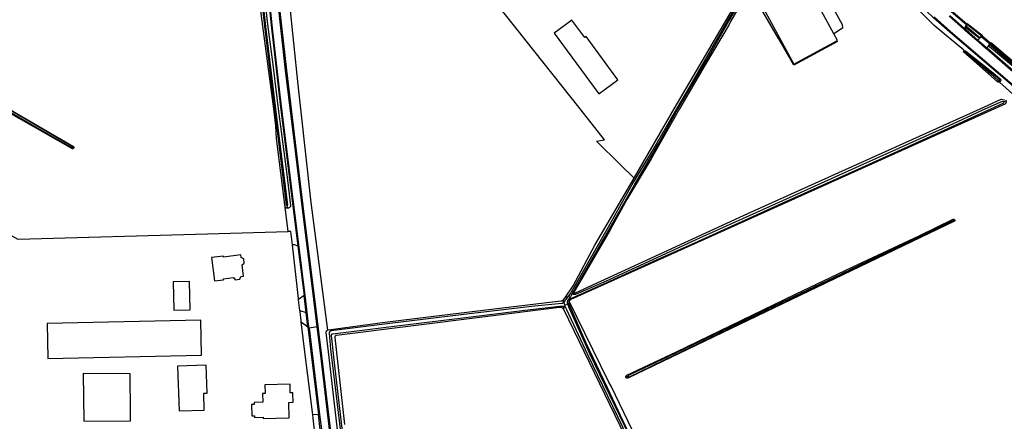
# Model space of a CAD drawing. Header units: metres. Extents: x 174255 to 175175, y 462028 to 462911.
# Tile 144 of 256: x 175052.45 to 175056.81, y 462720.04 to 462721.82. Entities that reach past the tile are written whole.
import ezdxf

# ---------------------------------------------------------------- set-up
doc = ezdxf.new("R2010")
doc.units = ezdxf.units.M
doc.layers.add('N-XX-AL-LIJN_0.20-G', color=7, linetype='Continuous', lineweight=25)

# ---------------------------------------------------------------- blocks, each defined once
blk = doc.blocks.new('Situatie')
at = {"lineweight": -3}
for p, q in [((0.5228, 8.2273), (0.5871, 8.1705)), ((0.5971, 8.1851), (0.5276, 8.2439)), ((0.5366, 8.2422), (0.597, 8.1903)), ((0.5971, 8.1851), (0.5964, 8.1855)), ((0.6541, 8.1254), (0.6465, 8.119)), ((0.7028, 8.0992), (0.6595, 8.1339)), ((0.6622, 8.1323), (0.6595, 8.1339)), ((0.7028, 8.0992), (0.7004, 8.1009)), ((0.5877, 8.068), (0.5845, 8.0713)), ((0.7463, 7.936), (0.741, 7.9402)), ((-3.3606, 7.6403), (-3.3652, 7.6429)), ((-2.412, 7.374), (-2.4141, 7.3857)), ((0.5425, 7.321), (0.5441, 7.3215)), ((-2.3304, 6.9126), (-2.3398, 6.9874)), ((-1.1594, 6.982), (-1.1718, 6.9809)), ((-1.1442, 7.0013), (-1.1478, 6.9944)), ((-1.1907, 6.9681), (-1.1909, 6.9544)), ((-1.1903, 6.94), (-1.1894, 6.9268)), ((-1.1845, 6.9463), (-1.1708, 6.9493)), ((-1.1791, 6.9314), (-1.1845, 6.9463)), ((-1.1718, 6.9809), (-1.1815, 6.9809)), ((-1.1668, 6.9509), (-1.1708, 6.9493)), ((-1.1632, 6.9642), (-1.1591, 6.9732)), ((-2.3582, 6.9207), (-2.3304, 6.9126)), ((-2.3226, 6.8491), (-2.3304, 6.9126)), ((-0.9129, 6.6255), (-0.9028, 6.6304)), ((-2.2679, 6.3949), (-2.2756, 6.4604))]:
    blk.add_line(p, q, dxfattribs=at)
for points in [[(-2.5198, 8.3498), (-2.5013, 8.1874), (-2.4784, 8.011), (-2.4538, 7.8142), (-2.4158, 7.5238), (-2.3991, 7.3859), (-2.3993, 7.3847), (-2.3997, 7.3833), (-2.4003, 7.3819), (-2.401, 7.3806), (-2.4019, 7.3794), (-2.4028, 7.3783), (-2.4039, 7.3772), (-2.4051, 7.3764), (-2.4064, 7.3756), (-2.4077, 7.375), (-2.4091, 7.3745), (-2.4106, 7.3741), (-2.412, 7.374)], [(-2.5316, 8.3282), (-2.5154, 8.1797), (-2.4837, 7.924), (-2.4702, 7.8142), (-2.419, 7.3884), (-2.4188, 7.3878), (-2.4184, 7.3871), (-2.4179, 7.3865), (-2.4172, 7.3861), (-2.4165, 7.3857), (-2.4157, 7.3856), (-2.4149, 7.3856), (-2.4141, 7.3857), (-2.4134, 7.386), (-2.4127, 7.3864), (-2.4122, 7.387), (-2.4117, 7.3876), (-2.4114, 7.3884), (-2.4643, 7.8142), (-2.4778, 7.9237), (-2.5095, 8.1793), (-2.5256, 8.3279)], [(-2.5698, 9.9548), (-2.5626, 9.9491), (-2.5559, 9.9428), (-2.5498, 9.9359), (-2.5443, 9.9286), (-2.5395, 9.9207), (-2.5353, 9.9125), (-2.5319, 9.904), (-2.5286, 9.89), (-2.5259, 9.8759), (-2.5237, 9.8617), (-2.5205, 9.8282), (-2.5051, 9.8135), (-2.5049, 9.7927), (-2.5133, 9.2478), (-2.5182, 8.7474), (-2.518, 8.6549), (-2.5152, 8.5624), (-2.5099, 8.4701), (-2.5032, 8.3702), (-2.4947, 8.2705), (-2.4844, 8.171), (-2.4455, 7.8354), (-2.367, 7.2059)], [(-2.4101, 7.2713), (-2.4236, 7.3792), (-2.4615, 7.6833), (-2.4644, 7.7394), (-2.4742, 7.8142), (-2.5278, 8.2241), (-2.5445, 8.3729), (-2.5501, 8.4514), (-2.55, 8.5843), (-2.5499, 8.7538), (-2.5476, 8.9009), (-2.5446, 9.0759), (-2.5407, 9.1959), (-2.9973, 9.1741), (-3.0439, 9.9109), (-3.0463, 9.9107), (-3.2467, 9.9006)], [(-2.2809, 6.8482), (-2.3171, 6.8437), (-2.3178, 6.8492), (-2.3349, 6.9885), (-2.4406, 7.8361), (-2.4793, 8.1719), (-2.4896, 8.2711), (-2.4982, 8.3705), (-2.5051, 8.4701), (-2.5105, 8.5627), (-2.5132, 8.6553), (-2.5133, 8.748), (-2.5083, 9.2474), (-2.4994, 9.8136), (-2.499, 9.8758), (-2.4596, 9.875)], [(-3.6654, 7.8142), (-3.547, 7.7453), (-3.3685, 7.642), (-3.3683, 7.6419), (-3.3677, 7.6418), (-3.367, 7.6418), (-3.3664, 7.6419), (-3.3659, 7.6422), (-3.3654, 7.6427), (-3.3652, 7.6429), (-3.3651, 7.6432), (-3.3649, 7.6438), (-3.3648, 7.6444), (-3.365, 7.6451), (-3.3652, 7.6456), (-3.3657, 7.6461), (-3.3662, 7.6465), (-3.653, 7.8142)], [(-2.1967, 6.1447), (-2.2306, 6.4333), (-2.2653, 6.7215), (-2.2809, 6.8482), (-2.3035, 7.031), (-2.3415, 7.3354), (-2.3775, 7.6262), (-2.4211, 7.9854), (-2.4571, 8.3088)], [(0.8022, 7.9781), (0.6845, 8.0801), (0.6823, 8.082), (0.6515, 8.1087), (0.6435, 8.1156), (0.5902, 8.1618), (0.5841, 8.1672), (0.5198, 8.2239)], [(0.4527, 8.2212), (0.5254, 8.1571), (0.7875, 7.9326), (1.0566, 7.703), (1.2386, 7.5469), (1.4377, 7.3747), (1.5279, 7.2967), (1.5288, 7.2959), (1.7036, 7.1451), (1.7566, 7.0994), (1.8257, 7.0398), (2.385, 6.5574), (2.6469, 6.3352), (2.7646, 6.2352), (2.7747, 6.2245)], [(-0.877, 7.5068), (-0.939, 7.5672), (-1.0441, 7.6712), (-1.008, 7.6773), (-1.1165, 7.8142), (-1.6859, 8.5328), (-2.4119, 8.4633), (-2.4103, 8.4475), (-2.4248, 8.4463)], [(-0.2674, 8.55), (-0.2673, 8.5499), (-0.2663, 8.5456), (-0.2663, 8.5411), (-0.2799, 8.5092), (-0.3049, 8.4571), (-0.3316, 8.4205), (-0.3763, 8.3527), (-0.4535, 8.2196), (-0.5334, 8.0812), (-0.6319, 7.9111), (-0.6893, 7.8142), (-0.775, 7.6657), (-0.8789, 7.4903), (-0.9921, 7.2896), (-1.1575, 6.9998), (-1.1718, 6.9809)], [(-1.1499, 6.9979), (-0.9892, 7.2784), (-0.8745, 7.4776), (-0.7686, 7.6593), (-0.6828, 7.8142), (-0.5541, 8.0307), (-0.4569, 8.2026), (-0.3702, 8.3519), (-0.3588, 8.3684), (-0.3183, 8.429), (-0.3067, 8.4447), (-0.2875, 8.4795), (-0.2596, 8.5395), (-0.2567, 8.5433), (-0.255, 8.5451)], [(-0.877, 7.5068), (-0.8752, 7.5099), (-0.6995, 7.8142), (-0.5464, 8.0751), (-0.4563, 8.2284), (-0.3729, 8.3719), (-0.3191, 8.4431), (-0.3054, 8.4635), (-0.2921, 8.4919), (-0.2707, 8.5439), (-0.2703, 8.5464)], [(-2.188, 3.8605), (-2.1812, 3.8856), (-2.1212, 4.1117), (-2.0673, 4.3211), (-2.0321, 4.4965), (-2.0258, 4.5571), (-2.0227, 4.6178), (-2.0229, 4.6787), (-2.0305, 4.8014), (-2.043, 4.9237), (-2.0603, 5.0454), (-2.0839, 5.2406), (-2.1198, 5.5307), (-2.1514, 5.7951), (-2.1917, 6.1463), (-2.2261, 6.4353), (-2.2609, 6.7211), (-2.2987, 7.0325), (-2.337, 7.3355), (-2.3729, 7.6278), (-2.4164, 7.9855), (-2.4522, 8.3118)], [(-2.4055, 8.2922), (-2.3671, 7.9202), (-2.3547, 7.8142), (-2.309, 7.3998), (-2.2354, 6.8349), (-2.2343, 6.8354), (-2.2331, 6.8358), (-2.2318, 6.836), (-1.9813, 6.869), (-1.7152, 6.9019), (-1.4974, 6.9286), (-1.2016, 6.9635), (-1.2001, 6.9635), (-1.1986, 6.9637), (-1.1971, 6.9641), (-1.1957, 6.9646), (-1.1943, 6.9653), (-1.193, 6.9661), (-1.1918, 6.967), (-1.1907, 6.9681), (-1.1897, 6.9692), (-1.1889, 6.9703), (-1.1815, 6.9809), (-1.147, 7.0302), (-1.0514, 7.2109), (-0.877, 7.5068)], [(0.022, 8.116), (0.024, 8.1123), (-0.1692, 8.0078), (-0.2366, 8.1256), (-0.3664, 8.3498)], [(-0.3954, 8.2975), (-0.449, 8.2003), (-0.456, 8.1876), (-0.5613, 8.0084), (-0.6755, 7.8142), (-0.8018, 7.5931), (-0.9087, 7.4133), (-0.9823, 7.2789), (-1.1399, 7.0091), (-1.1437, 7.0027), (-1.144, 7.002), (-1.1442, 7.0013), (-1.1442, 7.0005), (-1.1441, 6.9998), (-1.1437, 6.9991), (-1.1433, 6.9985), (-1.1427, 6.9981), (-1.1421, 6.9977), (-1.1414, 6.9975), (-1.1407, 6.9975), (-1.1399, 6.9976), (-1.1392, 6.9979), (-1.1177, 7.0088), (-0.3729, 7.3503), (0.6561, 7.8142), (0.75, 7.8565), (0.7651, 7.8544)], [(0.8012, 7.8793), (0.7428, 7.933), (0.7426, 7.9329), (0.7415, 7.9325), (0.7403, 7.9322), (0.7391, 7.9321), (0.7379, 7.9321), (0.7367, 7.9323), (0.7356, 7.9326), (0.7345, 7.9331), (0.7334, 7.9338), (0.7325, 7.9345), (0.7321, 7.935), (0.6423, 8.0149), (0.5837, 8.0651), (0.5824, 8.0672), (0.5826, 8.0685), (0.5845, 8.0713), (0.5862, 8.0715), (0.5873, 8.0715), (0.5839, 8.0745), (0.4531, 8.1831), (0.3751, 8.2612)], [(-0.0179, 8.3048), (0.0449, 8.1873), (0.0471, 8.1715), (0.0087, 8.1468)], [(0.022, 8.116), (0.0246, 8.1174), (0.0087, 8.1468), (-0.1551, 8.4491), (-0.3489, 8.344), (-0.1692, 8.0124), (0.022, 8.116)], [(1.4348, 7.3713), (1.2357, 7.5435), (1.0537, 7.6996), (0.7846, 7.9292), (0.5224, 8.1537), (0.4497, 8.2178), (0.4178, 8.2479), (0.3884, 8.2805), (0.3617, 8.3153), (0.3379, 8.3521), (0.317, 8.3907), (0.3169, 8.3909)], [(-3.6477, 7.8142), (-3.3617, 7.6471), (-3.3611, 7.6463), (-3.3606, 7.6455), (-3.3602, 7.6446), (-3.36, 7.6437), (-3.36, 7.6427), (-3.3601, 7.6418), (-3.3603, 7.6409), (-3.3606, 7.6403), (-3.3608, 7.64), (-3.3613, 7.6392), (-3.362, 7.6385), (-3.3628, 7.638), (-3.3636, 7.6375), (-3.3646, 7.6373), (-3.3655, 7.6371), (-3.3662, 7.6371), (-3.6768, 7.8142)], [(-1.0954, 8.1298), (-1.1531, 8.2074), (-1.2314, 8.1498), (-1.0327, 7.8802), (-0.9486, 7.942), (-1.0897, 8.1341), (-1.0954, 8.1298)], [(0.5871, 8.1705), (0.597, 8.1903), (0.5981, 8.1893)], [(0.6465, 8.119), (0.5932, 8.1652), (0.5871, 8.1705)], [(0.6622, 8.1323), (0.6541, 8.1254), (0.6518, 8.1268), (0.5922, 8.1742), (0.592, 8.1751), (0.592, 8.1758), (0.5964, 8.1855)], [(0.5971, 8.1851), (0.5969, 8.1846), (0.5965, 8.1831), (0.5961, 8.181), (0.5975, 8.1794), (0.6492, 8.1346), (0.6546, 8.1318), (0.656, 8.1317), (0.6579, 8.1322), (0.6595, 8.1339), (0.6597, 8.1342), (0.6608, 8.1359), (0.6609, 8.1364), (0.6609, 8.1373), (0.6602, 8.1384), (0.6007, 8.1865), (0.5985, 8.187), (0.5972, 8.1852), (0.5971, 8.1851)], [(0.5964, 8.1855), (0.5981, 8.1893), (0.5989, 8.191), (0.5998, 8.1916), (0.6649, 8.1401), (0.6659, 8.1387), (0.6659, 8.1372), (0.6668, 8.1362), (0.6651, 8.1347), (0.6622, 8.1323)], [(-4.2098, 8.1239), (-4.213, 8.1184), (-4.2466, 8.0637), (-4.3326, 8.1087), (-4.4591, 7.889), (-4.4115, 7.8573), (-4.4339, 7.8142), (-4.4813, 7.7231), (-3.6074, 7.2365), (-2.7678, 7.2609), (-2.4101, 7.2713)], [(0.6465, 8.119), (0.6544, 8.1121), (0.6852, 8.0854), (0.6875, 8.0835)], [(0.6668, 8.1362), (0.6708, 8.1325), (0.6981, 8.1098), (0.7006, 8.1079)], [(0.6875, 8.0835), (0.6956, 8.0945), (0.7006, 8.1079), (0.7034, 8.1057)], [(1.3162, 7.5434), (1.248, 7.6024), (0.9991, 7.8157), (0.8051, 7.9815), (0.6875, 8.0835)], [(1.3337, 7.5555), (1.333, 7.5545), (1.3322, 7.5537), (1.3313, 7.5529), (1.3303, 7.5523), (1.3292, 7.5519), (1.3281, 7.5516), (1.3269, 7.5515), (1.3257, 7.5515), (1.3246, 7.5516), (1.3235, 7.552), (1.3224, 7.5525), (1.1694, 7.6876), (1.0259, 7.8142), (0.8921, 7.9277), (0.6984, 8.0886), (0.6964, 8.0908), (0.6963, 8.0935), (0.7004, 8.1009)], [(0.7004, 8.1009), (0.7016, 8.103), (0.7034, 8.1057), (0.7034, 8.1058), (0.7052, 8.1067), (0.7069, 8.1064), (0.7789, 8.0439), (0.8192, 8.0104), (0.8449, 7.9895), (0.8486, 7.9843), (0.8506, 7.981)], [(0.8471, 7.977), (0.7055, 8.0994), (0.7043, 8.1), (0.7035, 8.0999), (0.7028, 8.0993), (0.7028, 8.0992), (0.7023, 8.0985), (0.702, 8.0977), (0.7021, 8.0973), (0.7027, 8.0966), (0.8443, 7.9741)], [(0.5873, 8.0715), (0.5899, 8.0716), (0.5929, 8.0701), (0.7142, 7.973), (0.7464, 7.9462), (0.747, 7.9452), (0.7474, 7.9441), (0.7477, 7.9429), (0.7479, 7.9417), (0.7479, 7.9405), (0.7477, 7.9393), (0.7474, 7.9381), (0.7469, 7.937), (0.7463, 7.936)], [(0.5877, 8.068), (0.5875, 8.0675), (0.5874, 8.067), (0.5875, 8.0664), (0.5878, 8.0659), (0.5882, 8.0655), (0.6574, 8.0101), (0.7039, 7.9687), (0.7355, 7.9406), (0.7357, 7.9403), (0.7362, 7.9398), (0.7368, 7.9394), (0.7376, 7.9392), (0.7383, 7.9391), (0.739, 7.9392), (0.7398, 7.9394), (0.7404, 7.9397), (0.741, 7.9402), (0.7414, 7.9409), (0.7417, 7.9415), (0.7419, 7.9423), (0.7419, 7.943), (0.7417, 7.9438), (0.7414, 7.9444), (0.7409, 7.945), (0.7404, 7.9455), (0.6014, 8.0594), (0.5897, 8.069), (0.5896, 8.069), (0.589, 8.069), (0.5885, 8.0688), (0.588, 8.0685), (0.5877, 8.068)], [(0.7463, 7.936), (0.7455, 7.935), (0.7447, 7.9342), (0.7437, 7.9335), (0.7428, 7.933)], [(-1.1725, 6.9615), (-1.1714, 6.9631), (-1.17, 6.9649), (-1.1684, 6.9665), (-1.1667, 6.9681), (-1.165, 6.9696), (-1.1631, 6.9709), (-1.1612, 6.9721), (-1.1591, 6.9732), (-1.157, 6.9741), (-1.0013, 7.0438), (-0.7776, 7.1452), (-0.592, 7.2286), (-0.2211, 7.3959), (0.1322, 7.5547), (0.513, 7.7277), (0.7046, 7.8142), (0.7612, 7.8404), (0.7617, 7.843), (0.7612, 7.8456), (0.7546, 7.8471), (0.6799, 7.8142), (0.5177, 7.7391), (0.1364, 7.5675), (-0.2192, 7.4064), (-0.5877, 7.2419), (-1.0008, 7.0513), (-1.1371, 6.9924), (-1.1382, 6.992), (-1.1394, 6.9917), (-1.1406, 6.9915), (-1.1418, 6.9915), (-1.143, 6.9917), (-1.1442, 6.992), (-1.1453, 6.9925), (-1.1463, 6.9931), (-1.1473, 6.9939), (-1.1478, 6.9944), (-1.1481, 6.9948), (-1.1489, 6.9957), (-1.1494, 6.9968), (-1.1499, 6.9979)], [(0.7612, 7.8456), (0.7708, 7.8506), (0.7719, 7.8492), (0.7723, 7.8451), (0.7694, 7.8364), (0.72, 7.8142), (-1.157, 6.9699), (-1.1582, 6.9691), (-1.1596, 6.9681), (-1.1609, 6.9669), (-1.1621, 6.9656), (-1.1632, 6.9642)], [(-2.412, 7.374), (-2.4135, 7.374), (-2.415, 7.3741), (-2.4164, 7.3744), (-2.4178, 7.3749), (-2.4191, 7.3755), (-2.4204, 7.3762), (-2.4215, 7.3771), (-2.4226, 7.3781), (-2.4236, 7.3792)], [(-0.9129, 6.6255), (-0.9132, 6.6265), (-0.9134, 6.6276), (-0.9134, 6.6286), (-0.9132, 6.6296), (-0.9129, 6.6306), (-0.9124, 6.6316), (-0.9118, 6.6324), (-0.911, 6.6332), (-0.9102, 6.6338), (-0.9092, 6.6343), (-0.9087, 6.6345), (-0.6889, 6.7386), (-0.162, 6.9936), (0.0901, 7.1124), (0.3864, 7.2525), (0.5375, 7.325), (0.5384, 7.3252), (0.5393, 7.3252), (0.5402, 7.3251), (0.5411, 7.3248), (0.5419, 7.3244), (0.5426, 7.3238), (0.5432, 7.3232), (0.5437, 7.3224), (0.5441, 7.3215)], [(0.5441, 7.3215), (0.5442, 7.3206), (0.5443, 7.3197), (0.5441, 7.3188), (0.5438, 7.318), (0.5434, 7.3172), (0.5428, 7.3164), (0.5426, 7.3162), (-0.9043, 6.6214), (-0.9054, 6.6211), (-0.9064, 6.621), (-0.9075, 6.6211), (-0.9085, 6.6213), (-0.9095, 6.6217), (-0.9104, 6.6222), (-0.9112, 6.6229), (-0.9119, 6.6237), (-0.9125, 6.6245), (-0.9129, 6.6255)], [(-0.9028, 6.6304), (-0.9025, 6.6296), (-0.902, 6.629), (-0.9015, 6.6284), (-0.9008, 6.628), (-0.9, 6.6277), (-0.8993, 6.6276), (-0.8985, 6.6276), (-0.8977, 6.6278), (-0.7446, 6.7008), (-0.4205, 6.8575), (-0.1007, 7.0103), (0.358, 7.2292), (0.5422, 7.3178), (0.5426, 7.3182), (0.5429, 7.3187), (0.543, 7.3193), (0.543, 7.3199), (0.5428, 7.3205), (0.5425, 7.321), (0.5421, 7.3214), (0.5415, 7.3217), (0.541, 7.3218), (0.5404, 7.3217), (0.5398, 7.3215), (0.5393, 7.3212), (0.3565, 7.2341), (0.0031, 7.0645), (-0.223, 6.9566), (-0.4561, 6.8459), (-0.7246, 6.7169), (-0.8869, 6.6406), (-0.8991, 6.6356), (-0.8993, 6.6356), (-0.9001, 6.6354), (-0.9008, 6.6351), (-0.9015, 6.6347), (-0.9021, 6.6342), (-0.9025, 6.6335), (-0.9028, 6.6328), (-0.903, 6.632), (-0.903, 6.6312), (-0.9028, 6.6304)], [(-2.3911, 7.2119), (-2.3977, 7.2716), (-2.4026, 7.2715), (-2.4101, 7.2713)], [(-2.367, 7.2059), (-2.3808, 7.2114), (-2.387, 7.2122), (-2.3911, 7.2119)], [(-2.367, 7.2059), (-2.3398, 6.9874), (-2.3641, 6.9693), (-2.3648, 6.9746), (-2.3911, 7.2119)], [(-2.6069, 7.1507), (-2.6178, 7.1555), (-2.6194, 7.1671), (-2.6967, 7.1575), (-2.6972, 7.1617), (-2.7493, 7.1552), (-2.7364, 7.0521), (-2.6967, 7.0571), (-2.6972, 7.0614), (-2.6516, 7.0671), (-2.6445, 7.0575), (-2.6238, 7.0602), (-2.6193, 7.0711), (-2.6075, 7.0726), (-2.6138, 7.1229), (-2.6043, 7.1302), (-2.6069, 7.1507)], [(-2.9169, 6.9222), (-2.8449, 6.9235), (-2.8473, 7.0498), (-2.9193, 7.0485), (-2.9169, 6.9222)], [(-1.1594, 6.982), (-1.1677, 6.9706), (-1.1688, 6.9693), (-1.1698, 6.9679), (-1.1707, 6.9664), (-1.1714, 6.9648), (-1.172, 6.9632), (-1.1725, 6.9615)], [(-1.1499, 6.9979), (-1.1575, 6.9847), (-1.1594, 6.982)], [(-2.3582, 6.9207), (-2.3642, 6.9692), (-2.3641, 6.9693)], [(-1.1855, 6.9608), (-1.1858, 6.9601), (-1.1866, 6.9587), (-1.1875, 6.9575), (-1.1886, 6.9563), (-1.1897, 6.9553), (-1.1909, 6.9544), (-1.1909, 6.9544), (-1.1922, 6.9536), (-1.1936, 6.9529), (-1.1951, 6.9524), (-1.1965, 6.9521), (-1.2116, 6.9506), (-1.3315, 6.939), (-1.6429, 6.9017), (-1.9597, 6.8634), (-2.2199, 6.8305), (-2.2203, 6.8304), (-2.2215, 6.8302), (-2.2227, 6.8298), (-2.2237, 6.8292), (-2.2247, 6.8286), (-2.2256, 6.8278), (-2.2264, 6.8268), (-2.2271, 6.8258), (-2.2276, 6.8247), (-2.228, 6.8236), (-2.2282, 6.8224), (-2.2282, 6.8212), (-2.2219, 6.7501), (-2.1764, 6.3729)], [(-2.1684, 6.3733), (-2.2044, 6.6891), (-2.218, 6.8105), (-2.2182, 6.8112), (-2.2184, 6.8121), (-2.2184, 6.8131), (-2.2182, 6.814), (-2.2179, 6.8149), (-2.2175, 6.8157), (-2.2169, 6.8165), (-2.2162, 6.8171), (-2.2154, 6.8176), (-2.2145, 6.818), (-2.2136, 6.8182), (-2.2126, 6.8183), (-1.9285, 6.8532), (-1.6356, 6.889), (-1.3608, 6.9225), (-1.2068, 6.9409), (-1.1953, 6.9409), (-1.1935, 6.9407), (-1.1917, 6.9404), (-1.1903, 6.94), (-1.19, 6.9399), (-1.1883, 6.9392), (-1.1867, 6.9384), (-1.1851, 6.9375), (-1.1837, 6.9364), (-1.1823, 6.9352), (-1.181, 6.9339), (-1.1799, 6.9325), (-1.1791, 6.9314)], [(-1.1845, 6.9463), (-1.1857, 6.9497), (-1.1861, 6.9515), (-1.1863, 6.9534), (-1.1863, 6.9553), (-1.1862, 6.9571), (-1.1859, 6.959), (-1.1855, 6.9608)], [(-1.1718, 6.9809), (-1.1798, 6.9704), (-1.1811, 6.969), (-1.1823, 6.9675), (-1.1833, 6.966), (-1.1842, 6.9643), (-1.1849, 6.9626), (-1.1855, 6.9608)], [(-1.1708, 6.9493), (-1.1716, 6.9511), (-1.1717, 6.9513), (-1.1722, 6.953), (-1.1726, 6.9547), (-1.1728, 6.9564), (-1.1728, 6.9581), (-1.1727, 6.9598), (-1.1725, 6.9615)], [(-0.5922, 5.7452), (-0.5942, 5.7451), (-0.5954, 5.7453), (-0.5966, 5.7456), (-0.5978, 5.746), (-0.5989, 5.7466), (-0.5999, 5.7474), (-0.6008, 5.7482), (-0.6012, 5.7487), (-0.6016, 5.7492), (-0.6022, 5.7502), (-0.6028, 5.7514), (-0.6089, 5.7617), (-0.7125, 5.9786), (-0.8322, 6.2256), (-0.8964, 6.364), (-1.0731, 6.7298), (-1.1626, 6.93), (-1.1708, 6.9493)], [(-0.5858, 5.7699), (-0.9787, 6.5856), (-0.9888, 6.6046), (-1.1645, 6.9621), (-1.165, 6.9612), (-1.1657, 6.9596), (-1.1662, 6.9579), (-1.1666, 6.9561), (-1.1668, 6.9544), (-1.1669, 6.9526), (-1.1668, 6.9509), (-1.0909, 6.778), (-0.9965, 6.5806), (-0.8793, 6.3325)], [(-1.1632, 6.9642), (-1.1642, 6.9627), (-1.1645, 6.9621)], [(-2.3521, 6.8718), (-2.3527, 6.8765), (-2.3575, 6.9148), (-2.3582, 6.9207)], [(-0.6214, 5.7557), (-1.1883, 6.925), (-1.1885, 6.9254), (-1.1894, 6.9268), (-1.1904, 6.9282), (-1.1916, 6.9294), (-1.1928, 6.9306), (-1.1942, 6.9316), (-1.1956, 6.9325), (-1.1972, 6.9333), (-1.1988, 6.9339), (-1.2004, 6.9343), (-1.2021, 6.9346), (-1.2038, 6.9348), (-1.2055, 6.9348), (-1.2072, 6.9346), (-2.1956, 6.8104), (-2.1965, 6.8104), (-2.1976, 6.8103), (-2.1986, 6.81), (-2.1996, 6.8096), (-2.2006, 6.809), (-2.2014, 6.8083), (-2.2021, 6.8075), (-2.2028, 6.8066), (-2.2032, 6.8056), (-2.2036, 6.8045), (-2.2037, 6.8034), (-2.2037, 6.8023), (-2.1608, 6.4164)], [(-1.1791, 6.9314), (-1.177, 6.9253), (-1.0839, 6.7262), (-0.9067, 6.3609), (-0.8461, 6.2349), (-0.7203, 5.9781), (-0.6186, 5.763), (-0.6182, 5.7622), (-0.6175, 5.7602), (-0.6169, 5.7581), (-0.6165, 5.756), (-0.6163, 5.7539), (-0.6162, 5.7518), (-0.6163, 5.7497), (-0.6165, 5.7476), (-0.6169, 5.7455), (-0.6175, 5.7434), (-0.6178, 5.7426), (-0.6182, 5.7414), (-0.619, 5.7395), (-0.62, 5.7376), (-0.6211, 5.7358)], [(-2.7936, 6.7236), (-2.7971, 6.8788), (-3.4785, 6.8635), (-3.475, 6.7082), (-2.7936, 6.7236)], [(-2.3226, 6.8491), (-2.2756, 6.4604), (-2.3013, 6.4593), (-2.3342, 6.7268), (-2.3521, 6.8718), (-2.3226, 6.8491)], [(-2.3171, 6.8437), (-2.2706, 6.4612), (-2.2627, 6.3949), (-2.1741, 5.6404), (-2.1156, 5.1596), (-2.0668, 4.7472), (-2.0644, 4.7003), (-2.0636, 4.6534), (-2.0644, 4.6065), (-2.066, 4.5687), (-2.0692, 4.531), (-2.0739, 4.4935), (-2.0822, 4.4436), (-2.0922, 4.394), (-2.1037, 4.3448), (-2.1343, 4.2239), (-2.2217, 3.897), (-2.2921, 3.631)], [(-2.1836, 6.3301), (-2.2309, 6.7387), (-2.2417, 6.8243), (-2.2417, 6.825), (-2.2415, 6.8263), (-2.2412, 6.8277), (-2.2408, 6.829), (-2.2402, 6.8302), (-2.2395, 6.8313), (-2.2387, 6.8324), (-2.2377, 6.8333), (-2.2367, 6.8341), (-2.2355, 6.8348), (-2.2354, 6.8349)], [(-2.7843, 6.5546), (-2.7687, 6.5551), (-2.7728, 6.6787), (-2.8999, 6.6744), (-2.8933, 6.4767), (-2.7818, 6.4804), (-2.7843, 6.5546)], [(-3.1106, 6.6414), (-3.3188, 6.6416), (-3.3156, 6.4314), (-3.108, 6.4332), (-3.1084, 6.4694), (-3.1106, 6.6414)], [(-2.4015, 6.5951), (-2.5136, 6.5923), (-2.5126, 6.554), (-2.5234, 6.5537), (-2.5224, 6.5147), (-2.5608, 6.5138), (-2.5605, 6.5051), (-2.5721, 6.5048), (-2.5708, 6.4546), (-2.5593, 6.4549), (-2.5591, 6.4476), (-2.5208, 6.4485), (-2.5206, 6.4431), (-2.4049, 6.446), (-2.4066, 6.5145), (-2.3881, 6.5149), (-2.3891, 6.5571), (-2.4006, 6.5568), (-2.4015, 6.5951)], [(-2.2929, 6.3917), (-2.2995, 6.4447), (-2.3013, 6.4593)]]:
    blk.add_lwpolyline(points, dxfattribs=at)

msp = doc.modelspace()

# ---------------------------------------------------------------- block references
at = {"layer": 'N-XX-AL-LIJN_0.20-G'}
msp.add_blockref('Situatie', (175056.047, 462713.6112), dxfattribs=at)

doc.saveas('drawing.dxf')
